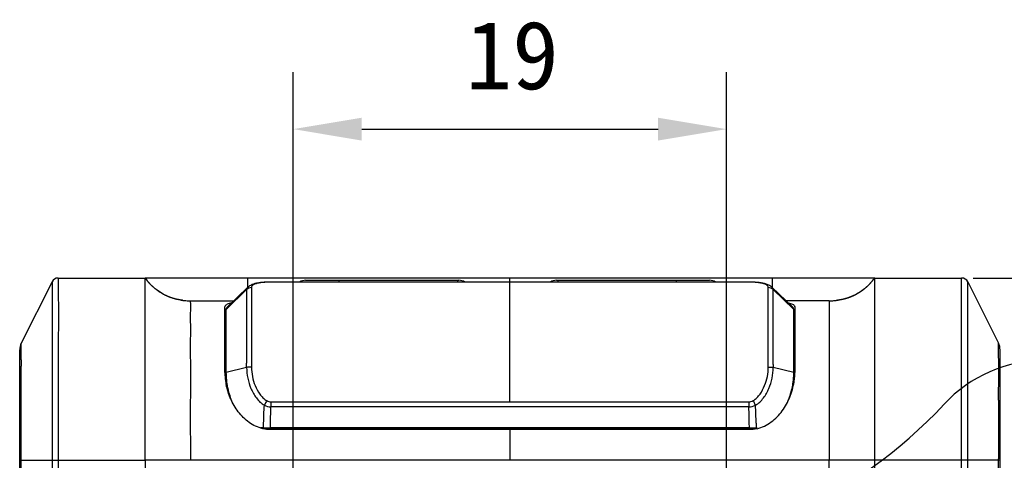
# Model space of a CAD drawing. Header units: millimetres. Extents: x -330 to -25, y 175 to 679.
# Tile 21 of 40: x -96 to -52, y 380 to 399. Entities that reach past the tile are written whole.
import ezdxf

# ---------------------------------------------------------------- set-up
doc = ezdxf.new("R2010")
doc.units = ezdxf.units.MM
doc.header["$LTSCALE"] = 23.1
doc.header["$PDMODE"] = 3
doc.header["$PDSIZE"] = 8
doc.layers.get('0').update_dxf_attribs({"linetype": 'CONTINUOUS'})
doc.layers.get('Defpoints').update_dxf_attribs({"linetype": 'CONTINUOUS'})
for name, color, linetype in [('00_COMPONENTS', 7, 'CONTINUOUS'), ('08_ALL_DRAFTS', 7, 'CONTINUOUS'), ('09_ALL_ROUNDS', 7, 'CONTINUOUS'), ('20_ALL_FEATURES', 7, 'CONTINUOUS'), ('51__DRAFT_DIMS', 7, 'CONTINUOUS')]:
    doc.layers.add(name, color=color, linetype=linetype)
doc.styles.get("Standard").update_dxf_attribs({"font": 'simfang.ttf'})
doc.dimstyles.new('DIMSTYLE_1', dxfattribs={"dimtxt": 3, "dimasz": 3, "dimexe": 2.5, "dimexo": 0.5, "dimgap": 0.75, "dimtad": 1, "dimdsep": 46, "dimtxsty": 'STANDARD', "dimblk": '_FILLED', "dimblk1": '_FILLED', "dimblk2": '_FILLED', "dimcen": 0.09, "dimclrt": 3, "dimazin": 2, "dimtp": 0.2, "dimtm": 0.2, "dimtfac": 1, "dimtofl": 0, "dimtmove": 0, "dimatfit": 3, "dimldrblk": '_FILLED', "dimfxl": 1, "dimtolj": 1, "dimarcsym": 0})

# ---------------------------------------------------------------- blocks, each defined once
blk = doc.blocks.new('_FILLED')
at = {"color": 0, "linetype": 'ByBlock'}
blk.add_solid([(0, 0), (-1, 0.167), (-1, -0.167)], dxfattribs=at)
blk = doc.blocks.new('*D312')
at = {"layer": '51__DRAFT_DIMS', "color": 0, "lineweight": -2}
for p, q in [((-83.584, 364.428), (-83.584, 396.576)), ((-64.584, 364.428), (-64.584, 396.576)), ((-80.584, 394.076), (-67.584, 394.076))]:
    blk.add_line(p, q, dxfattribs=at)
at = {"layer": 'Defpoints', "color": 0}
for p in [(-64.584, 394.076), (-83.584, 363.928), (-64.584, 363.928)]:
    blk.add_point(p, dxfattribs=at)
at = {"layer": '51__DRAFT_DIMS', "color": 0, "linetype": 'ByBlock', "lineweight": -2, "xscale": 3, "yscale": 3, "zscale": 3, "rotation": 180}
blk.add_blockref('_FILLED', (-83.584, 394.076), dxfattribs=at)
at = {"layer": '51__DRAFT_DIMS', "color": 0, "linetype": 'ByBlock', "lineweight": -2, "xscale": 3, "yscale": 3, "zscale": 3}
blk.add_blockref('_FILLED', (-64.584, 394.076), dxfattribs=at)
at = {"layer": '51__DRAFT_DIMS', "color": 3, "insert": (-73.981, 398.826), "char_height": 3, "attachment_point": 2, "line_spacing_factor": 0.9}
blk.add_mtext('\\A1;19', dxfattribs=at)
blk = doc.blocks.new('*D313')
at = {"layer": '51__DRAFT_DIMS', "color": 0, "lineweight": -2}
for p, q in [((-53.769, 387.54), (-35.497, 387.54)), ((-37.997, 384.54), (-37.997, 366.928)), ((-64.084, 363.928), (-35.497, 363.928))]:
    blk.add_line(p, q, dxfattribs=at)
at = {"layer": 'Defpoints', "color": 0}
for p in [(-54.269, 387.54), (-64.584, 363.928), (-37.997, 363.928)]:
    blk.add_point(p, dxfattribs=at)
at = {"layer": '51__DRAFT_DIMS', "color": 0, "linetype": 'ByBlock', "lineweight": -2, "xscale": 3, "yscale": 3, "zscale": 3}
for p, rotation in [((-37.997, 387.54), 89.99999999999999), ((-37.997, 363.928), 270)]:
    blk.add_blockref('_FILLED', p, dxfattribs=dict(at, rotation=rotation))
at = {"layer": '51__DRAFT_DIMS', "color": 3, "insert": (-42.747, 375.582), "char_height": 3, "attachment_point": 2, "rotation": 90, "line_spacing_factor": 0.9}
blk.add_mtext('\\A1;23.61', dxfattribs=at)

msp = doc.modelspace()

# ---------------------------------------------------------------- linework, layer by layer
at = {"layer": '00_COMPONENTS', "color": 7}
for centre, radius, start, end in [((-50.63501, 377.92762), 6, 90, 137.215305), ((-70.08366, 395.92762), 20.5, 270, 317.215305)]:
    msp.add_arc(centre, radius, start, end, dxfattribs=at)
at = {"layer": '08_ALL_DRAFTS', "color": 7}
for points, knots in [([(-86.58371, 385.48362), (-86.58146, 385.48432), (-86.56642, 385.48759), (-86.55109, 385.48901), (-86.53815, 385.49023)], [0, 0, 0, 0, 0.15349784, 1, 1, 1, 1]), ([(-61.63278, 385.49058), (-61.62702, 385.49006), (-61.61061, 385.48828), (-61.59394, 385.4868), (-61.58366, 385.48362)], [0, 0, 0, 0, 0.3494917, 1, 1, 1, 1])]:
    msp.add_open_spline(points, degree=3, knots=knots, dxfattribs=at)
at = {"layer": '09_ALL_ROUNDS', "color": 7}
for p, q in [((-94.16662, 387.3744), (-95.51478, 384.67809)), ((-93.8983, 387.54023), (-90.08371, 387.54023)), ((-58.08366, 387.54023), (-54.26907, 387.54023)), ((-54.00074, 387.3744), (-52.65259, 384.67809)), ((-95.58371, 333.69406), (-95.58371, 384.38611)), ((-52.58366, 333.6932), (-52.58366, 384.38611)), ((-90.08371, 379.54033), (-90.08371, 359.04023)), ((-58.08366, 359.04023), (-58.08366, 379.54025))]:
    msp.add_line(p, q, dxfattribs=at)
at = {"layer": '09_ALL_ROUNDS', "color": 4}
for p, q in [((-94.16662, 387.3744), (-94.16663, 387.37408)), ((-94.16662, 387.3744), (-94.16662, 346.80131)), ((-94.16662, 387.37282), (-94.16322, 386.54557)), ((-54.00264, 387.00059), (-54.00074, 387.37407)), ((-54.00074, 387.37407), (-54.00074, 387.3744)), ((-54.00074, 346.80131), (-54.00074, 387.3744)), ((-94.16322, 386.54557), (-94.1635, 384.74683)), ((-54.00494, 385.83008), (-54.00366, 386.72397)), ((-95.5217, 383.95221), (-95.52118, 384.07723)), ((-95.52118, 384.07723), (-95.5205, 384.19321)), ((-52.64619, 384.07725), (-52.64687, 384.19323)), ((-52.64567, 383.95224), (-52.64619, 384.07725)), ((-95.52203, 383.50973), (-95.52216, 383.67043)), ((-95.5217, 383.33614), (-95.52203, 383.50973)), ((-52.64567, 383.33618), (-52.64534, 383.50977)), ((-52.64534, 383.50977), (-52.64521, 383.67046)), ((-95.51796, 382.1837), (-95.5217, 383.33614)), ((-52.64943, 382.18371), (-52.64567, 383.33618)), ((-95.51478, 347.91816), (-95.51477, 379.60588)), ((-52.65259, 347.91816), (-52.6526, 379.60588)), ((-95.58371, 379.54023), (-90.08371, 379.54033)), ((-93.8983, 379.54023), (-93.8983, 346.80131)), ((-60.08366, 359.04036), (-60.08366, 379.54024)), ((-52.58366, 379.54023), (-58.08366, 379.54025)), ((-54.26907, 346.80131), (-54.26907, 379.54023))]:
    msp.add_line(p, q, dxfattribs=at)
at = {"layer": '09_ALL_ROUNDS', "color": 7}
for centre, radius, start, end in [((-93.8983, 387.24023), 0.3, 90, 153.434949), ((-54.26907, 387.24023), 0.3, 26.565051, 90), ((-94.93083, 384.38611), 0.65288, 153.434949, 180), ((-53.23654, 384.38611), 0.65288, 0, 26.565051)]:
    msp.add_arc(centre, radius, start, end, dxfattribs=at)
at = {"layer": '09_ALL_ROUNDS', "color": 4}
for centre, radius, start, end in [((-10.13952, 383.67229), 85.38263, 179.8121608, 180.0012507), ((-138.02321, 383.6723), 85.378, 359.9987667, 0.1878641), ((-948.98844, 379.84584), 853.47371, 359.98389097, 0.15694393), ((800.84087, 379.84582), 853.4935, 179.84305542, 180.01610722)]:
    msp.add_arc(centre, radius, start, end, dxfattribs=at)
for points, knots in [([(-93.8983, 387.54023), (-93.89795, 387.53233), (-93.89793, 387.4744), (-93.89308, 387.2674), (-93.88967, 386.75852), (-93.88611, 385.82767), (-93.8914, 384.49975), (-93.89613, 382.91687), (-93.89828, 381.23896), (-93.8983, 380.10726), (-93.8983, 379.54023)], [0, 0, 0, 0, 0.00296815, 0.0217133, 0.07765168, 0.19378651, 0.37078991, 0.57561555, 0.78736708, 1, 1, 1, 1]), ([(-54.26907, 379.54023), (-54.26907, 380.1075), (-54.26912, 381.23968), (-54.27114, 382.918), (-54.27556, 384.28), (-54.27878, 385.29768), (-54.28004, 385.94709), (-54.27916, 386.47688), (-54.27704, 386.87878), (-54.27434, 387.1575), (-54.27243, 387.34468), (-54.27005, 387.44456), (-54.27023, 387.51312), (-54.26863, 387.52466), (-54.26932, 387.54149), (-54.26907, 387.54023)], [0, 0, 0, 0, 0.2127248, 0.42456244, 0.62936877, 0.72345963, 0.80621415, 0.87283689, 0.92229662, 0.95651623, 0.97826234, 0.99072049, 0.9970289, 0.99952056, 1, 1, 1, 1]), ([(-95.5205, 384.19321), (-95.52012, 384.24902), (-95.51934, 384.34539), (-95.5179, 384.47021), (-95.51681, 384.55633), (-95.51568, 384.61448), (-95.51558, 384.64639), (-95.51456, 384.66865), (-95.5152, 384.6727), (-95.51458, 384.67848), (-95.51478, 384.67809)], [0, 0, 0, 0, 0.34527628, 0.59684786, 0.77032235, 0.88231307, 0.94822331, 0.98273322, 0.9972525, 1, 1, 1, 1]), ([(-52.64687, 384.19323), (-52.64725, 384.24904), (-52.64803, 384.3454), (-52.64947, 384.47022), (-52.65056, 384.55633), (-52.65169, 384.61448), (-52.65179, 384.64639), (-52.65281, 384.66865), (-52.65217, 384.6727), (-52.65279, 384.67848), (-52.65259, 384.67809)], [0, 0, 0, 0, 0.34527624, 0.59684779, 0.77032225, 0.88231287, 0.94822302, 0.98273293, 0.99725232, 1, 1, 1, 1])]:
    msp.add_open_spline(points, degree=3, knots=knots, dxfattribs=at)
at = {"layer": '20_ALL_FEATURES', "color": 7}
for p, q in [((-90.0837, 379.54033), (-90.08371, 387.54025)), ((-58.08366, 387.54023), (-90.08371, 387.54023)), ((-90.05199, 387.49869), (-90.06454, 387.51497)), ((-90.03933, 387.48251), (-90.05199, 387.49869)), ((-90.02658, 387.46644), (-90.03933, 387.48251)), ((-90.01374, 387.45048), (-90.02658, 387.46644)), ((-89.98122, 387.41104), (-89.99429, 387.42673)), ((-89.96804, 387.39546), (-89.98122, 387.41104)), ((-89.95478, 387.38), (-89.96804, 387.39546)), ((-89.94143, 387.36466), (-89.95478, 387.38)), ((-83.04159, 387.44023), (-76.32573, 387.44023)), ((-72.04164, 387.44023), (-65.32578, 387.44023)), ((-58.21869, 387.37297), (-58.2341, 387.35541)), ((-58.20341, 387.39069), (-58.21869, 387.37297)), ((-58.18825, 387.40856), (-58.20341, 387.39069)), ((-58.17321, 387.42658), (-58.18825, 387.40856)), ((-58.15829, 387.44474), (-58.17321, 387.42658)), ((-58.1435, 387.46305), (-58.15829, 387.44474)), ((-58.12884, 387.48151), (-58.1435, 387.46305)), ((-58.1143, 387.50009), (-58.12884, 387.48151)), ((-58.09989, 387.51882), (-58.1143, 387.50009)), ((-58.08366, 379.54025), (-58.08366, 387.54022)), ((-89.92798, 387.34944), (-89.94143, 387.36466)), ((-89.91445, 387.33433), (-89.92798, 387.34944)), ((-89.90083, 387.31936), (-89.91445, 387.33433)), ((-89.88712, 387.3045), (-89.90083, 387.31936)), ((-89.87333, 387.28978), (-89.88712, 387.3045)), ((-89.85945, 387.27518), (-89.87333, 387.28978)), ((-89.84548, 387.26071), (-89.85945, 387.27518)), ((-89.83143, 387.24638), (-89.84548, 387.26071)), ((-89.8173, 387.23218), (-89.83143, 387.24638)), ((-89.80309, 387.21812), (-89.8173, 387.23218)), ((-89.7888, 387.20419), (-89.80309, 387.21812)), ((-89.77443, 387.1904), (-89.7888, 387.20419)), ((-89.75998, 387.17675), (-89.77443, 387.1904)), ((-89.74545, 387.16324), (-89.75998, 387.17675)), ((-89.73085, 387.14987), (-89.74545, 387.16324)), ((-89.71618, 387.13664), (-89.73085, 387.14987)), ((-89.70143, 387.12356), (-89.71618, 387.13664)), ((-89.68661, 387.11063), (-89.70143, 387.12356)), ((-89.67172, 387.09784), (-89.68661, 387.11063)), ((-89.65676, 387.0852), (-89.67172, 387.09784)), ((-89.64173, 387.07271), (-89.65676, 387.0852)), ((-89.62663, 387.06036), (-89.64173, 387.07271)), ((-89.61147, 387.04817), (-89.62663, 387.06036)), ((-89.59624, 387.03613), (-89.61147, 387.04817)), ((-89.58095, 387.02424), (-89.59624, 387.03613)), ((-89.54246, 386.99518), (-89.5579, 387.00669)), ((-89.52696, 386.98382), (-89.54246, 386.99518)), ((-89.51141, 386.97262), (-89.52696, 386.98382)), ((-89.4958, 386.96158), (-89.51141, 386.97262)), ((-89.48013, 386.95069), (-89.4958, 386.96158)), ((-89.46441, 386.93995), (-89.48013, 386.95069)), ((-89.44865, 386.92937), (-89.46441, 386.93995)), ((-85.58714, 387.12974), (-86.48679, 386.26025)), ((-61.68069, 386.26036), (-62.58024, 387.12975)), ((-58.29688, 387.28679), (-58.31286, 387.27005)), ((-58.28101, 387.30369), (-58.29688, 387.28679)), ((-58.26525, 387.32077), (-58.28101, 387.30369)), ((-58.24962, 387.33801), (-58.26525, 387.32077)), ((-58.2341, 387.35541), (-58.24962, 387.33801)), ((-89.43283, 386.91895), (-89.44865, 386.92937)), ((-89.41696, 386.90868), (-89.43283, 386.91895)), ((-89.40105, 386.89857), (-89.41696, 386.90868)), ((-89.3851, 386.88861), (-89.40105, 386.89857)), ((-89.3691, 386.87882), (-89.3851, 386.88861)), ((-89.35306, 386.86917), (-89.3691, 386.87882)), ((-89.33697, 386.85969), (-89.35306, 386.86917)), ((-89.32085, 386.85036), (-89.33697, 386.85969)), ((-89.3047, 386.84119), (-89.32085, 386.85036)), ((-89.28851, 386.83217), (-89.3047, 386.84119)), ((-89.27228, 386.82331), (-89.28851, 386.83217)), ((-89.25602, 386.81461), (-89.27228, 386.82331)), ((-89.23973, 386.80606), (-89.25602, 386.81461)), ((-89.19889, 386.78536), (-89.21525, 386.79352)), ((-89.18252, 386.77736), (-89.19889, 386.78536)), ((-89.16613, 386.76951), (-89.18252, 386.77736)), ((-89.14972, 386.76182), (-89.16613, 386.76951)), ((-89.13331, 386.75429), (-89.14972, 386.76182)), ((-89.11689, 386.74691), (-89.13331, 386.75429)), ((-89.10047, 386.73968), (-89.11689, 386.74691)), ((-89.08404, 386.73262), (-89.10047, 386.73968)), ((-89.06761, 386.7257), (-89.08404, 386.73262)), ((-89.05117, 386.71894), (-89.06761, 386.7257)), ((-89.03475, 386.71232), (-89.05117, 386.71894)), ((-89.01832, 386.70586), (-89.03475, 386.71232)), ((-89.0019, 386.69955), (-89.01832, 386.70586)), ((-88.98549, 386.69339), (-89.0019, 386.69955)), ((-88.96909, 386.68737), (-88.98549, 386.69339)), ((-88.95271, 386.6815), (-88.96909, 386.68737)), ((-88.93633, 386.67578), (-88.95271, 386.6815)), ((-88.91998, 386.6702), (-88.93633, 386.67578)), ((-88.90364, 386.66476), (-88.91998, 386.6702)), ((-88.88732, 386.65946), (-88.90364, 386.66476)), ((-88.87103, 386.65431), (-88.88732, 386.65946)), ((-88.85476, 386.64929), (-88.87103, 386.65431)), ((-88.83852, 386.64441), (-88.85476, 386.64929)), ((-88.8223, 386.63967), (-88.83852, 386.64441)), ((-88.80612, 386.63506), (-88.8223, 386.63967)), ((-88.78997, 386.63058), (-88.80612, 386.63506)), ((-88.74974, 386.61996), (-88.7658, 386.62411)), ((-88.73372, 386.61594), (-88.74974, 386.61996)), ((-88.71774, 386.61205), (-88.73372, 386.61594)), ((-88.7018, 386.60828), (-88.71774, 386.61205)), ((-88.68591, 386.60463), (-88.7018, 386.60828)), ((-88.67006, 386.6011), (-88.68591, 386.60463)), ((-88.65426, 386.5977), (-88.67006, 386.6011)), ((-88.63851, 386.59441), (-88.65426, 386.5977)), ((-88.62282, 386.59124), (-88.63851, 386.59441)), ((-88.60717, 386.58819), (-88.62282, 386.59124)), ((-88.59159, 386.58524), (-88.60717, 386.58819)), ((-88.57606, 386.58241), (-88.59159, 386.58524)), ((-88.56059, 386.57969), (-88.57606, 386.58241)), ((-88.54518, 386.57708), (-88.56059, 386.57969)), ((-88.52983, 386.57458), (-88.54518, 386.57708)), ((-88.51455, 386.57218), (-88.52983, 386.57458)), ((-88.49933, 386.56988), (-88.51455, 386.57218)), ((-88.48418, 386.56768), (-88.49933, 386.56988)), ((-88.46911, 386.56559), (-88.48418, 386.56768)), ((-88.4541, 386.56359), (-88.46911, 386.56559)), ((-88.08371, 386.54023), (-86.19667, 386.54023)), ((-60.08366, 386.54023), (-61.9707, 386.54023)), ((-59.75489, 386.5585), (-59.77015, 386.5568)), ((-59.7379, 386.5605), (-59.75489, 386.5585)), ((-59.7208, 386.56262), (-59.7379, 386.5605)), ((-59.7036, 386.56487), (-59.7208, 386.56262)), ((-59.6602, 386.57105), (-59.67763, 386.56848)), ((-59.64268, 386.57376), (-59.6602, 386.57105)), ((-59.62507, 386.57661), (-59.64268, 386.57376)), ((-59.60738, 386.57959), (-59.62507, 386.57661)), ((-59.58961, 386.58272), (-59.60738, 386.57959)), ((-59.57176, 386.58599), (-59.58961, 386.58272)), ((-59.55384, 386.58942), (-59.57176, 386.58599)), ((-59.53584, 386.59299), (-59.55384, 386.58942)), ((-59.51778, 386.59671), (-59.53584, 386.59299)), ((-59.49964, 386.6006), (-59.51778, 386.59671)), ((-59.48144, 386.60463), (-59.49964, 386.6006)), ((-59.46318, 386.60884), (-59.48144, 386.60463)), ((-59.44485, 386.6132), (-59.46318, 386.60884)), ((-59.42647, 386.61773), (-59.44485, 386.6132)), ((-59.40804, 386.62243), (-59.42647, 386.61773)), ((-59.38955, 386.62729), (-59.40804, 386.62243)), ((-59.37102, 386.63234), (-59.38955, 386.62729)), ((-59.35244, 386.63755), (-59.37102, 386.63234)), ((-59.33382, 386.64294), (-59.35244, 386.63755)), ((-59.31516, 386.64852), (-59.33382, 386.64294)), ((-59.29647, 386.65427), (-59.31516, 386.64852)), ((-59.24959, 386.66946), (-59.26836, 386.66324)), ((-59.23079, 386.67586), (-59.24959, 386.66946)), ((-59.21197, 386.68246), (-59.23079, 386.67586)), ((-86.58371, 383.39598), (-86.58371, 386.27554)), ((-86.53373, 382.90122), (-86.53371, 386.17316)), ((-61.63366, 382.90206), (-61.63366, 386.16782)), ((-61.58366, 386.27554), (-61.58366, 383.39598)), ((-86.58371, 385.47101), (-86.53371, 385.47166)), ((-86.58371, 385.36388), (-86.53371, 385.36388)), ((-61.63366, 385.47166), (-61.58366, 385.47101)), ((-61.63366, 385.36388), (-61.58366, 385.36388)), ((-86.58371, 383.99068), (-86.53371, 383.99068)), ((-61.58366, 383.99068), (-61.63366, 383.99068)), ((-84.89139, 380.96365), (-85.02066, 380.9631)), ((-84.92219, 380.95578), (-63.24519, 380.95578)), ((-84.89139, 380.96365), (-84.82333, 380.96387)), ((-84.82333, 380.96387), (-84.69045, 380.96414)), ((-84.69045, 380.96414), (-84.59289, 380.9642)), ((-63.57468, 380.9642), (-84.59289, 380.9642)), ((-63.57468, 380.9642), (-63.50954, 380.96418)), ((-63.50954, 380.96418), (-63.47668, 380.96414)), ((-63.47668, 380.96414), (-63.34317, 380.96387)), ((-63.34317, 380.96387), (-63.27478, 380.96365)), ((-63.24501, 380.96354), (-63.27478, 380.96365)), ((-63.58369, 380.88989), (-84.58526, 380.88989))]:
    msp.add_line(p, q, dxfattribs=at)
at = {"layer": '20_ALL_FEATURES', "color": 4}
for p, q in [((-85.5837, 387.13292), (-85.58369, 387.54023)), ((-81.58367, 387.44023), (-81.58367, 387.3637)), ((-76.38367, 387.44023), (-76.38367, 387.3637)), ((-74.08368, 382.11079), (-74.08368, 387.54023)), ((-71.98371, 387.44023), (-71.98371, 387.3637)), ((-66.78371, 387.44023), (-66.78371, 387.3637)), ((-62.58368, 387.54023), (-62.58368, 387.13278)), ((-86.53371, 386.15797), (-85.63017, 387.03467)), ((-85.41804, 387.12008), (-85.41804, 383.63512)), ((-84.56222, 387.36255), (-84.56222, 387.3637)), ((-63.60515, 387.36255), (-63.60515, 387.3637)), ((-62.74935, 383.63817), (-62.74933, 387.1204)), ((-62.5372, 387.03467), (-61.63366, 386.15797)), ((-85.63017, 383.6145), (-86.53371, 383.39598)), ((-61.63366, 383.39598), (-62.5372, 383.61451)), ((-86.58371, 383.17523), (-86.53371, 383.17523)), ((-61.58366, 383.17523), (-61.63366, 383.17523)), ((-63.60522, 381.88318), (-84.56215, 381.88318)), ((-84.56213, 382.11079), (-84.56212, 381.88318)), ((-84.56213, 382.11079), (-63.60525, 382.11079)), ((-63.60525, 382.11079), (-63.60525, 381.88318)), ((-84.59289, 380.9642), (-84.58995, 381.0311)), ((-63.57438, 380.96421), (-63.57743, 381.03123)), ((-74.08368, 380.88989), (-74.08368, 379.54022)), ((-58.08366, 379.54025), (-90.0837, 379.54033))]:
    msp.add_line(p, q, dxfattribs=at)
at = {"layer": '20_ALL_FEATURES', "color": 7}
for points in [[(-90.06454, 387.51497), (-90.077, 387.53134), (-90.08369, 387.54023)], [(-89.99429, 387.42673), (-90.00728, 387.44253), (-90.01374, 387.45048)], [(-58.08369, 387.54022), (-58.09273, 387.52823), (-58.09989, 387.51882)], [(-89.5579, 387.00669), (-89.57328, 387.01835), (-89.58095, 387.02424)], [(-84.76371, 387.35916), (-84.77606, 387.35853), (-84.82146, 387.35593), (-84.86455, 387.35298), (-84.90588, 387.34969), (-84.94542, 387.34608), (-84.98335, 387.34216), (-85.02042, 387.33786), (-85.05664, 387.33317), (-85.09197, 387.32808), (-85.12698, 387.32248), (-85.16176, 387.31628), (-85.19612, 387.30948), (-85.23022, 387.30196), (-85.26391, 387.29368), (-85.29726, 387.28454), (-85.33079, 387.27427), (-85.36436, 387.2627), (-85.39788, 387.24967), (-85.43183, 387.23467), (-85.46598, 387.2174), (-85.50009, 387.1975), (-85.53449, 387.17413), (-85.56881, 387.14661), (-85.58685, 387.13002)], [(-84.57042, 387.36369), (-84.62096, 387.36334), (-84.67207, 387.36241), (-84.72349, 387.36087), (-84.76396, 387.35914)], [(-63.40345, 387.35915), (-63.43349, 387.36047), (-63.48466, 387.36215), (-63.53564, 387.36319), (-63.58614, 387.36366), (-84.57042, 387.36369)], [(-62.58047, 387.12996), (-62.61611, 387.16129), (-62.65416, 387.18902), (-62.69214, 387.21228), (-62.72962, 387.23184), (-62.76712, 387.24868), (-62.80437, 387.2632), (-62.84113, 387.27573), (-62.87811, 387.28682), (-62.91528, 387.29669), (-62.95247, 387.30544), (-62.99017, 387.31331), (-63.02831, 387.3204), (-63.06685, 387.32677), (-63.10624, 387.33256), (-63.14636, 387.33779), (-63.1873, 387.34251), (-63.22986, 387.34684), (-63.27419, 387.35075), (-63.32035, 387.35424), (-63.3691, 387.35732), (-63.40364, 387.35916)], [(-58.31286, 387.27005), (-58.32895, 387.25349), (-58.33704, 387.24527), (-58.34515, 387.2371), (-58.35329, 387.22897), (-58.36146, 387.22089), (-58.36966, 387.21285), (-58.37788, 387.20486), (-58.38613, 387.19692), (-58.3944, 387.18901), (-58.4027, 387.18116), (-58.41103, 387.17335), (-58.41938, 387.16559), (-58.42775, 387.15787), (-58.43615, 387.15021), (-58.44458, 387.14258), (-58.45303, 387.13501), (-58.4615, 387.12749), (-58.47, 387.12001), (-58.47852, 387.11258), (-58.48707, 387.1052), (-58.49563, 387.09786), (-58.50423, 387.09058), (-58.51284, 387.08334), (-58.52148, 387.07616), (-58.53014, 387.06902), (-58.53882, 387.06193), (-58.54752, 387.05489), (-58.55624, 387.0479), (-58.56499, 387.04097), (-58.57376, 387.03408), (-58.58254, 387.02724), (-58.59135, 387.02045), (-58.60018, 387.01371), (-58.60903, 387.00702), (-58.6179, 387.00039), (-58.62679, 386.9938), (-58.63569, 386.98726), (-58.64462, 386.98078), (-58.65356, 386.97435), (-58.66252, 386.96796), (-58.6715, 386.96163), (-58.6805, 386.95535), (-58.68952, 386.94912), (-58.69855, 386.94294), (-58.7076, 386.93682), (-58.71667, 386.93074), (-58.72575, 386.92472), (-58.73485, 386.91875), (-58.74397, 386.91283), (-58.7531, 386.90696), (-58.76224, 386.90114), (-58.77141, 386.89538), (-58.78058, 386.88967), (-58.78977, 386.884), (-58.79897, 386.87839), (-58.80819, 386.87284), (-58.81742, 386.86733), (-58.82667, 386.86188), (-58.83592, 386.85647), (-58.84519, 386.85112), (-58.85448, 386.84582), (-58.86377, 386.84057), (-58.87307, 386.83538), (-58.88239, 386.83023), (-58.89172, 386.82514), (-58.90106, 386.8201), (-58.91041, 386.81511), (-58.91976, 386.81017), (-58.92913, 386.80528), (-58.93851, 386.80045), (-58.9479, 386.79566), (-58.95729, 386.79093), (-58.9667, 386.78625), (-58.97611, 386.78161), (-58.98552, 386.77704), (-58.99494, 386.77251), (-59.00437, 386.76804), (-59.0138, 386.76361), (-59.02323, 386.75924), (-59.03266, 386.75492), (-59.0421, 386.75065), (-59.05154, 386.74644), (-59.06098, 386.74227), (-59.07042, 386.73816), (-59.07987, 386.7341), (-59.08931, 386.73008), (-59.09876, 386.72612), (-59.1082, 386.72221), (-59.11765, 386.71835), (-59.12709, 386.71454), (-59.13653, 386.71078), (-59.14597, 386.70706), (-59.15541, 386.7034), (-59.16485, 386.69979), (-59.17428, 386.69623), (-59.18371, 386.69271), (-59.19313, 386.68925), (-59.20256, 386.68583), (-59.21197, 386.68246)], [(-89.21525, 386.79352), (-89.23158, 386.80184), (-89.23973, 386.80606)], [(-88.7658, 386.62411), (-88.7819, 386.62839), (-88.78997, 386.63058)], [(-88.43451, 386.56111), (-88.44663, 386.56263), (-88.4541, 386.56359)], [(-59.67763, 386.56848), (-59.69497, 386.56604), (-59.7036, 386.56487)], [(-59.26836, 386.66324), (-59.28711, 386.65721), (-59.29647, 386.65427)]]:
    msp.add_lwpolyline(points, dxfattribs=at)
for centre, radius, start, end in [((-87.70169, 389.32469), 2.97629, 216.838186, 220.809096), ((-83.04159, 386.94023), 0.5, 90, 122.060182), ((-76.32573, 386.94023), 0.5, 57.939818, 90), ((-72.04164, 386.94023), 0.5, 90, 122.061035), ((-65.32578, 386.94023), 0.5, 57.963969, 90), ((-60.46257, 389.32224), 2.97233, 319.076601, 323.163625), ((-88.11319, 389.18116), 2.63967, 261.620992, 263.008285), ((-88.10185, 389.27614), 2.73533, 263.014582, 265.380518), ((-88.09483, 389.35761), 2.81711, 265.371669, 265.8911), ((-88.08546, 389.51179), 2.97155, 265.923996, 270.033881), ((-60.08195, 389.51372), 2.97349, 269.967001, 274.02017), ((-60.06912, 389.31411), 2.77347, 274.044754, 276.188271), ((-60.05746, 389.20579), 2.66453, 276.190136, 278.152569), ((-86.43232, 386.23895), 0.15575, 160.723288, 166.41179), ((-86.36006, 386.12938), 0.18208, 134.10592, 139.776511), ((-61.73487, 386.23899), 0.15556, 13.586316, 19.515218), ((-83.72448, 383.42804), 2.85925, 180.213783, 180.664384), ((-83.73092, 383.42796), 2.85281, 180.664214, 181.524401), ((-83.75724, 383.42707), 2.82647, 181.520555, 184.616462), ((-83.74527, 383.43052), 2.83868, 184.666572, 191.435814), ((-83.57883, 383.35324), 2.9549, 180.002133, 182.151664), ((-83.59386, 383.3532), 2.93988, 182.161989, 189.042061), ((-64.57351, 383.3532), 2.93987, 350.958605, 357.839189), ((-64.58855, 383.35324), 2.95491, 357.849516, 359.99787), ((-64.37908, 383.42526), 2.79538, 350.772864, 355.352996), ((-64.41026, 383.42708), 2.82661, 355.367443, 358.48073), ((-64.43607, 383.42796), 2.85243, 358.476918, 359.337249), ((-64.44228, 383.42804), 2.85863, 359.337083, 359.786214), ((-83.42865, 383.37976), 3.10721, 189.046821, 191.171339), ((-83.17923, 383.43271), 3.36216, 191.233104, 202.398615), ((-64.98741, 383.4325), 3.3614, 337.658188, 348.768302), ((-64.73872, 383.37975), 3.10721, 348.829077, 350.953844)]:
    msp.add_arc(centre, radius, start, end, dxfattribs=at)
at = {"layer": '20_ALL_FEATURES', "color": 4}
for centre, radius, start, end in [((-84.56748, 383.71251), 3.65027, 92.851528, 94.478762), ((-84.76042, 387.29183), 0.0674, 80.305912, 92.798469), ((-63.60397, 383.1686), 4.19394, 88.549749, 90.016088), ((-63.57621, 384.16094), 3.20122, 87.172412, 88.596983), ((-63.40694, 387.29188), 0.06735, 87.188254, 99.69889), ((-63.59845, 383.74193), 3.62082, 86.939242, 87.147946), ((-118.68743, 383.82501), 33.05793, 359.635142, 359.952194), ((-32.53797, 383.81091), 29.99987, 180.127621, 180.375118), ((-105.80241, 381.87565), 20.93089, 357.502717, 358.064722), ((-41.51034, 382.04836), 21.79009, 182.312494, 182.852905)]:
    msp.add_arc(centre, radius, start, end, dxfattribs=at)
at = {"layer": '20_ALL_FEATURES', "color": 7}
for points in [[(-88.49785, 386.56966), (-89.07578, 386.65481), (-89.5613, 386.92478), (-89.95442, 387.37956)], [(-58.21672, 387.37522), (-58.61145, 386.92043), (-59.09908, 386.65142), (-59.6796, 386.5682)], [(-86.53293, 386.17721), (-86.52773, 386.20253), (-86.51575, 386.22721), (-86.49908, 386.24697)], [(-61.66393, 386.24142), (-61.66904, 386.24809), (-61.67469, 386.25437), (-61.6807, 386.26024)], [(-84.58526, 380.88989), (-84.69832, 380.88989), (-84.81224, 380.9026), (-84.92219, 380.92891)], [(-63.24519, 380.92891), (-63.35514, 380.9026), (-63.46905, 380.88989), (-63.58211, 380.88989)]]:
    msp.add_open_spline(points, degree=3, dxfattribs=at)
at = {"layer": '20_ALL_FEATURES', "color": 4}
for points, knots in [([(-85.63017, 387.03467), (-85.62827, 386.97579), (-85.63094, 386.83718), (-85.63112, 386.59488), (-85.62876, 386.28214), (-85.63179, 385.89581), (-85.6291, 385.44061), (-85.63036, 384.92829), (-85.6314, 384.37409), (-85.62931, 383.99256), (-85.62951, 383.79743)], [0, 0, 0, 0, 0.05459032, 0.12840368, 0.2245775, 0.34440125, 0.48642078, 0.64642413, 0.81917465, 1, 1, 1, 1]), ([(-85.58714, 387.12974), (-85.60018, 387.1171), (-85.62248, 387.08813), (-85.63014, 387.05205), (-85.63017, 387.03467)], [0, 0, 0, 0, 0.51103237, 1, 1, 1, 1]), ([(-85.41804, 387.12008), (-85.45702, 387.12003), (-85.53541, 387.10501), (-85.60242, 387.06151), (-85.63017, 387.03455)], [0, 0, 0, 0, 0.50192316, 1, 1, 1, 1]), ([(-85.00431, 387.33574), (-85.06548, 387.32751), (-85.17079, 387.30917), (-85.29023, 387.27008), (-85.35713, 387.22938), (-85.3914, 387.19738), (-85.4132, 387.16053), (-85.41798, 387.13337), (-85.41804, 387.12008)], [0, 0, 0, 0, 0.37059739, 0.64139079, 0.74731022, 0.83852394, 0.92018086, 1, 1, 1, 1]), ([(-84.85253, 387.35164), (-84.8662, 387.35056), (-84.9169, 387.34625), (-84.96748, 387.34069), (-85.00431, 387.33574)], [0, 0, 0, 0, 0.26968769, 1, 1, 1, 1]), ([(-84.56222, 387.36255), (-84.57842, 387.36255), (-84.64072, 387.36219), (-84.70302, 387.36056), (-84.74907, 387.35826)], [0, 0, 0, 0, 0.25998951, 1, 1, 1, 1]), ([(-63.1665, 387.3362), (-63.18409, 387.33853), (-63.26339, 387.34813), (-63.34308, 387.35427), (-63.40512, 387.35758)], [0, 0, 0, 0, 0.22215133, 1, 1, 1, 1]), ([(-62.74933, 387.1204), (-62.74941, 387.13374), (-62.75433, 387.16098), (-62.77637, 387.19788), (-62.81094, 387.22992), (-62.8784, 387.27064), (-62.99876, 387.30971), (-63.10486, 387.32801), (-63.1665, 387.3362)], [0, 0, 0, 0, 0.07955223, 0.16104128, 0.25215265, 0.35805356, 0.6289547, 1, 1, 1, 1]), ([(-62.5372, 387.03456), (-62.56495, 387.06151), (-62.63196, 387.10501), (-62.71035, 387.12003), (-62.74933, 387.12008)], [0, 0, 0, 0, 0.4980768, 1, 1, 1, 1]), ([(-62.53719, 387.03466), (-62.53722, 387.05204), (-62.5449, 387.08813), (-62.56719, 387.1171), (-62.58023, 387.12974)], [0, 0, 0, 0, 0.48910728, 1, 1, 1, 1]), ([(-62.53777, 383.74409), (-62.53824, 383.94195), (-62.53615, 384.32907), (-62.53675, 384.89178), (-62.53844, 385.41272), (-62.53549, 385.87615), (-62.53858, 386.26967), (-62.53639, 386.58806), (-62.53633, 386.83434), (-62.53913, 386.97502), (-62.5372, 387.03467)], [0, 0, 0, 0, 0.18038142, 0.35294024, 0.51301636, 0.65531646, 0.77544724, 0.87178856, 0.94558623, 1, 1, 1, 1]), ([(-88.0837, 379.54022), (-88.08352, 380.06946), (-88.08572, 380.85767), (-88.08549, 381.9005), (-88.08388, 382.66107), (-88.08345, 383.39629), (-88.08501, 384.0875), (-88.08676, 384.71186), (-88.08249, 385.24614), (-88.08612, 385.67555), (-88.08562, 385.99887), (-88.08383, 386.20543), (-88.08363, 386.32722), (-88.08394, 386.39101), (-88.08458, 386.43994), (-88.08513, 386.47645), (-88.08571, 386.50244), (-88.08537, 386.52012), (-88.08546, 386.53063), (-88.08401, 386.53694), (-88.08458, 386.53905), (-88.08356, 386.54021), (-88.0837, 386.54023)], [0, 0, 0, 0, 0.22681332, 0.33779516, 0.44691362, 0.55276912, 0.65287853, 0.74314124, 0.82034377, 0.8818548, 0.9271695, 0.95890445, 0.97038039, 0.97936478, 0.98624015, 0.99135944, 0.99500062, 0.9974122, 0.99886673, 0.99963096, 0.99993843, 1, 1, 1, 1]), ([(-60.08367, 386.54023), (-60.08381, 386.54021), (-60.08284, 386.53903), (-60.08331, 386.53697), (-60.08195, 386.53062), (-60.08202, 386.52015), (-60.08163, 386.50246), (-60.08223, 386.47649), (-60.0828, 386.43999), (-60.08344, 386.39108), (-60.08374, 386.32729), (-60.08352, 386.20551), (-60.08176, 385.99897), (-60.08124, 385.67571), (-60.08488, 385.24632), (-60.08062, 384.71205), (-60.08236, 384.08765), (-60.08392, 383.39647), (-60.08349, 382.6612), (-60.08189, 381.90063), (-60.08161, 380.85774), (-60.08384, 380.06953), (-60.08367, 379.54023)], [0, 0, 0, 0, 0.00006052, 0.00036835, 0.00113175, 0.00258534, 0.00499577, 0.00863726, 0.01375348, 0.02062168, 0.02960911, 0.0410853, 0.07281533, 0.11812771, 0.17962028, 0.25683626, 0.34709738, 0.44721231, 0.55305381, 0.66220447, 0.77316347, 1, 1, 1, 1]), ([(-85.63017, 383.6145), (-85.63044, 383.458), (-85.59542, 383.14267), (-85.45482, 382.68681), (-85.22419, 382.2676), (-84.99153, 382.03402), (-84.85211, 381.95774)], [0, 0, 0, 0, 0.24729916, 0.49740334, 0.74887306, 1, 1, 1, 1]), ([(-85.41804, 383.63512), (-85.43755, 383.63517), (-85.5086, 383.63357), (-85.57996, 383.62646), (-85.63017, 383.6145)], [0, 0, 0, 0, 0.27429022, 1, 1, 1, 1]), ([(-85.41804, 383.63512), (-85.41811, 383.4967), (-85.38792, 383.21783), (-85.26808, 382.81451), (-85.10304, 382.50018), (-84.92271, 382.28248), (-84.8111, 382.19222), (-84.74906, 382.15847)], [0, 0, 0, 0, 0.24705584, 0.49672887, 0.74783661, 0.87393789, 1, 1, 1, 1]), ([(-63.41832, 382.15847), (-63.35616, 382.19228), (-63.24437, 382.28274), (-63.06382, 382.50092), (-62.89871, 382.81591), (-62.77882, 383.22006), (-62.74932, 383.49949), (-62.74935, 383.63817)], [0, 0, 0, 0, 0.126063, 0.25216153, 0.50326252, 0.75292564, 1, 1, 1, 1]), ([(-63.31526, 381.95773), (-63.17584, 382.03401), (-62.9432, 382.26759), (-62.71257, 382.68678), (-62.57193, 383.14264), (-62.53697, 383.45798), (-62.53721, 383.61451)], [0, 0, 0, 0, 0.25111816, 0.50257548, 0.75267163, 1, 1, 1, 1]), ([(-62.74933, 383.63512), (-62.72982, 383.6352), (-62.65878, 383.63373), (-62.58741, 383.62671), (-62.5372, 383.61481)], [0, 0, 0, 0, 0.27431572, 1, 1, 1, 1]), ([(-84.88345, 381.16881), (-84.879, 381.29931), (-84.87263, 381.5623), (-84.86611, 381.82586), (-84.85211, 381.95774)], [0, 0, 0, 0, 0.4961205, 1, 1, 1, 1]), ([(-84.74906, 382.15847), (-84.75869, 382.14052), (-84.79393, 382.07406), (-84.82824, 382.0071), (-84.85208, 381.9577)], [0, 0, 0, 0, 0.2709029, 1, 1, 1, 1]), ([(-84.59005, 381.0311), (-84.58381, 381.17387), (-84.57506, 381.45784), (-84.57387, 381.74238), (-84.56239, 381.88319)], [0, 0, 0, 0, 0.50286448, 1, 1, 1, 1]), ([(-63.57743, 381.03123), (-63.58366, 381.17398), (-63.59239, 381.45791), (-63.59366, 381.7424), (-63.60508, 381.88319)], [0, 0, 0, 0, 0.50286723, 1, 1, 1, 1]), ([(-63.41832, 382.15847), (-63.40868, 382.14052), (-63.37344, 382.07407), (-63.33907, 382.00714), (-63.3153, 381.95772)], [0, 0, 0, 0, 0.27089831, 1, 1, 1, 1]), ([(-63.28269, 381.16914), (-63.28791, 381.29895), (-63.29428, 381.56199), (-63.30129, 381.82542), (-63.31402, 381.9581)], [0, 0, 0, 0, 0.49359973, 1, 1, 1, 1])]:
    msp.add_open_spline(points, degree=3, knots=knots, dxfattribs=at)
at = {"layer": '20_ALL_FEATURES', "color": 7}
for points, knots in [([(-86.28332, 386.45687), (-86.32145, 386.44924), (-86.39006, 386.43279), (-86.47967, 386.39789), (-86.54565, 386.35246), (-86.57207, 386.31112), (-86.57934, 386.29037)], [0, 0, 0, 0, 0.33021226, 0.59796509, 0.8132733, 1, 1, 1, 1]), ([(-61.88406, 386.45687), (-61.84602, 386.44926), (-61.77753, 386.43285), (-61.68806, 386.39805), (-61.62212, 386.35281), (-61.59559, 386.31164), (-61.58824, 386.29096)], [0, 0, 0, 0, 0.3300925, 0.597872, 0.81329246, 1, 1, 1, 1]), ([(-61.63413, 386.17089), (-61.63512, 386.1774), (-61.64038, 386.20257), (-61.65232, 386.22627), (-61.66393, 386.24142)], [0, 0, 0, 0, 0.25660621, 1, 1, 1, 1]), ([(-84.92219, 380.92891), (-85.02979, 380.95469), (-85.24076, 381.02739), (-85.62272, 381.25443), (-86.01759, 381.65289), (-86.35004, 382.22962), (-86.48426, 382.65268), (-86.5276, 382.8677)], [0, 0, 0, 0, 0.12547249, 0.25095996, 0.50120066, 0.75126434, 1, 1, 1, 1]), ([(-63.24519, 380.92891), (-63.13305, 380.95578), (-62.91338, 381.03258), (-62.61637, 381.21413), (-62.35573, 381.44395), (-62.05967, 381.79838), (-61.78241, 382.30688), (-61.65644, 382.7517), (-61.61987, 382.97703)], [0, 0, 0, 0, 0.12543972, 0.2508964, 0.37635119, 0.5017723, 0.75168942, 1, 1, 1, 1])]:
    msp.add_open_spline(points, degree=3, knots=knots, dxfattribs=at)
at = {"layer": '20_ALL_FEATURES', "color": 4}
for points in [[(-84.85211, 381.95772), (-84.76388, 381.91109), (-84.66194, 381.88481), (-84.56215, 381.88318)], [(-84.74906, 382.15847), (-84.69257, 382.12775), (-84.62643, 382.11079), (-84.56213, 382.11079)], [(-63.60525, 382.11079), (-63.54094, 382.11079), (-63.47481, 382.12774), (-63.41832, 382.15847)], [(-63.60522, 381.88318), (-63.50544, 381.8848), (-63.40349, 381.91109), (-63.31527, 381.95773)]]:
    msp.add_open_spline(points, degree=3, dxfattribs=at)

# ---------------------------------------------------------------- dimensions: what is measured, and where the dimension line sits
at = {"layer": '51__DRAFT_DIMS', "color": 4}
dim = msp.add_linear_dim(base=(-64.58366, 394.07619), p1=(-83.58366, 363.92762), p2=(-64.58366, 363.92762), dimstyle='DIMSTYLE_1', dxfattribs=at)
dim.commit()
dim.dimension.update_dxf_attribs({"geometry": '*D312', "text_midpoint": (-73.98113, 394.07619), "dimtype": 160})
dim = msp.add_linear_dim(base=(-37.99655, 363.92762), p1=(-54.26907, 387.54023), p2=(-64.58366, 363.92762), angle=270, dimstyle='DIMSTYLE_1', dxfattribs=at)
dim.commit()
dim.dimension.update_dxf_attribs({"geometry": '*D313', "text_midpoint": (-37.99655, 375.58158), "dimtype": 160})

doc.saveas('drawing.dxf')
